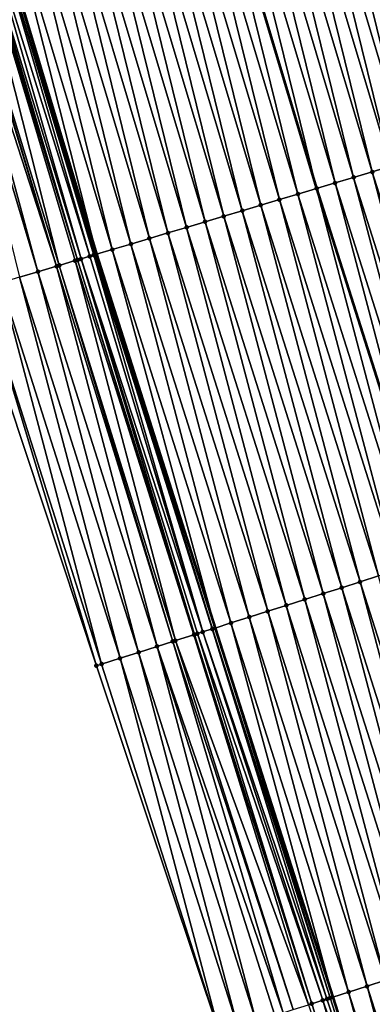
# Model space of a CAD drawing. Header units: feet. Extents: x 2010743 to 2022806, y 818705 to 837694.
# Tile 241 of 256: x 2011732 to 2011750, y 826576 to 826627. Entities that reach past the tile are written whole.
import ezdxf

# ---------------------------------------------------------------- set-up
doc = ezdxf.new("R2010")
doc.units = ezdxf.units.FT
doc.header["$MEASUREMENT"] = 0
for name, color, linetype, lineweight in [('EP_Travel Lane', 172, 'Continuous', 53), ('Road Shots', 141, 'Continuous', 100), ('STRIPING', 60, 'Continuous', 53)]:
    doc.layers.add(name, color=color, linetype=linetype, lineweight=lineweight)
doc.layers.add('I-77-MM17-21_NB-Surface-Border', color=7, linetype='Continuous')
doc.layers.add('I-77-MM17-21_NB-Surface-TIN', color=7, linetype='Continuous')

msp = doc.modelspace()

# ---------------------------------------------------------------- linework, layer by layer
at = {"layer": 'EP_Travel Lane'}
msp.add_polyline3d([(2011696.716, 826749.131, 311.624), (2011702.141, 826729.882, 311.831), (2011707.564, 826710.633, 312.101), (2011712.988, 826691.384, 312.308), (2011718.768, 826672.001, 312.493), (2011724.507, 826652.843, 312.702), (2011730.246, 826633.685, 312.93), (2011735.985, 826614.528, 313.161), (2011742.107, 826595.233, 313.365), (2011748.182, 826576.18, 313.597), (2011754.258, 826557.127, 313.83), (2011760.334, 826538.073, 314.055), (2011766.41, 826519.02, 314.294), (2011772.674, 826499.854, 314.526)], dxfattribs=at)
at = {"layer": 'I-77-MM17-21_NB-Surface-Border', "color": 3, "linetype": 'Continuous', "lineweight": -3}
msp.add_polyline3d([(2011768.52, 826498.476, 314.71), (2011762.13, 826517.657, 314.47), (2011755.304, 826536.472, 314.269), (2011748.96, 826555.44, 314.05), (2011742.334, 826574.318, 313.844), (2011735.986, 826593.285, 313.633), (2011729.566, 826612.608, 313.436), (2011723.656, 826631.714, 313.21), (2011718.265, 826650.976, 312.975), (2011712.882, 826670.24, 312.749), (2011707.506, 826689.841, 312.543), (2011702.587, 826709.233, 312.318), (2011697.639, 826728.616, 312.031), (2011692.26, 826747.877, 311.817)], dxfattribs=at)
at = {"layer": 'I-77-MM17-21_NB-Surface-TIN', "color": 128, "linetype": 'Continuous', "lineweight": -3}
for points in [[(2011755.004, 826620.216, 312.337), (2011750.223, 826639.661, 312.068), (2011749.264, 826639.374, 312.11)], [(2011753.088, 826619.643, 312.42), (2011748.306, 826639.087, 312.147), (2011747.348, 826638.801, 312.19)], [(2011754.046, 826619.93, 312.378), (2011749.264, 826639.374, 312.11), (2011748.306, 826639.087, 312.147)], [(2011753.088, 826619.643, 312.42), (2011754.046, 826619.93, 312.378), (2011748.306, 826639.087, 312.147)], [(2011754.046, 826619.93, 312.378), (2011755.004, 826620.216, 312.337), (2011749.264, 826639.374, 312.11)], [(2011751.172, 826619.07, 312.499), (2011746.39, 826638.514, 312.225), (2011745.432, 826638.228, 312.263)], [(2011752.13, 826619.357, 312.458), (2011747.348, 826638.801, 312.19), (2011746.39, 826638.514, 312.225)], [(2011751.172, 826619.07, 312.499), (2011752.13, 826619.357, 312.458), (2011746.39, 826638.514, 312.225)], [(2011752.13, 826619.357, 312.458), (2011753.088, 826619.643, 312.42), (2011747.348, 826638.801, 312.19)], [(2011750.213, 826618.784, 312.541), (2011745.432, 826638.228, 312.263), (2011744.474, 826637.941, 312.305)], [(2011750.213, 826618.784, 312.541), (2011751.172, 826619.07, 312.499), (2011745.432, 826638.228, 312.263)], [(2011748.297, 826618.211, 312.64), (2011743.516, 826637.654, 312.35), (2011742.558, 826637.368, 312.403)], [(2011749.255, 826618.497, 312.585), (2011744.474, 826637.941, 312.305), (2011743.516, 826637.654, 312.35)], [(2011748.297, 826618.211, 312.64), (2011749.255, 826618.497, 312.585), (2011743.516, 826637.654, 312.35)], [(2011749.255, 826618.497, 312.585), (2011750.213, 826618.784, 312.541), (2011744.474, 826637.941, 312.305)], [(2011746.381, 826617.637, 312.722), (2011741.6, 826637.081, 312.44), (2011740.642, 826636.795, 312.481)], [(2011742.558, 826637.368, 312.403), (2011741.6, 826637.081, 312.44), (2011747.339, 826617.924, 312.677)], [(2011746.381, 826617.637, 312.722), (2011747.339, 826617.924, 312.677), (2011741.6, 826637.081, 312.44)], [(2011748.297, 826618.211, 312.64), (2011742.558, 826637.368, 312.403), (2011747.339, 826617.924, 312.677)], [(2011744.465, 826617.064, 312.802), (2011739.684, 826636.508, 312.521), (2011738.726, 826636.222, 312.562)], [(2011745.423, 826617.351, 312.761), (2011740.642, 826636.795, 312.481), (2011739.684, 826636.508, 312.521)], [(2011744.465, 826617.064, 312.802), (2011745.423, 826617.351, 312.761), (2011739.684, 826636.508, 312.521)], [(2011745.423, 826617.351, 312.761), (2011746.381, 826617.637, 312.722), (2011740.642, 826636.795, 312.481)], [(2011743.507, 826616.778, 312.843), (2011738.726, 826636.222, 312.562), (2011737.768, 826635.935, 312.606)], [(2011743.507, 826616.778, 312.843), (2011744.465, 826617.064, 312.802), (2011738.726, 826636.222, 312.562)], [(2011741.591, 826616.205, 312.92), (2011736.81, 826635.649, 312.645), (2011735.852, 826635.362, 312.684)], [(2011742.549, 826616.491, 312.882), (2011737.768, 826635.935, 312.606), (2011736.81, 826635.649, 312.645)], [(2011741.591, 826616.205, 312.92), (2011742.549, 826616.491, 312.882), (2011736.81, 826635.649, 312.645)], [(2011742.549, 826616.491, 312.882), (2011743.507, 826616.778, 312.843), (2011737.768, 826635.935, 312.606)], [(2011739.675, 826615.631, 312.996), (2011734.894, 826635.075, 312.722), (2011733.936, 826634.789, 312.766)], [(2011740.633, 826615.918, 312.956), (2011735.852, 826635.362, 312.684), (2011734.894, 826635.075, 312.722)], [(2011739.675, 826615.631, 312.996), (2011740.633, 826615.918, 312.956), (2011734.894, 826635.075, 312.722)], [(2011740.633, 826615.918, 312.956), (2011741.591, 826616.205, 312.92), (2011735.852, 826635.362, 312.684)], [(2011737.759, 826615.058, 313.084), (2011732.978, 826634.502, 312.808), (2011732.019, 826634.216, 312.856)], [(2011738.717, 826615.345, 313.041), (2011733.936, 826634.789, 312.766), (2011732.978, 826634.502, 312.808)], [(2011737.759, 826615.058, 313.084), (2011738.717, 826615.345, 313.041), (2011732.978, 826634.502, 312.808)], [(2011738.717, 826615.345, 313.041), (2011739.675, 826615.631, 312.996), (2011733.936, 826634.789, 312.766)], [(2011731.061, 826633.929, 312.898), (2011730.246, 826633.685, 312.93), (2011735.985, 826614.528, 313.161)], [(2011736.801, 826614.772, 313.131), (2011732.019, 826634.216, 312.856), (2011731.061, 826633.929, 312.898)], [(2011736.801, 826614.772, 313.131), (2011731.061, 826633.929, 312.898), (2011735.985, 826614.528, 313.161)], [(2011736.801, 826614.772, 313.131), (2011737.759, 826615.058, 313.084), (2011732.019, 826634.216, 312.856)], [(2011735.01, 826614.236, 313.212), (2011729.284, 826633.398, 312.982), (2011729.145, 826633.356, 312.979)], [(2011735.01, 826614.236, 313.212), (2011729.353, 826633.418, 312.984), (2011729.284, 826633.398, 312.982)], [(2011735.189, 826614.29, 313.214), (2011729.674, 826633.514, 312.971), (2011729.353, 826633.418, 312.984)], [(2011735.01, 826614.236, 313.212), (2011735.189, 826614.29, 313.214), (2011729.353, 826633.418, 312.984)], [(2011735.637, 826614.424, 313.189), (2011730.079, 826633.635, 312.937), (2011729.674, 826633.514, 312.971)], [(2011735.189, 826614.29, 313.214), (2011735.637, 826614.424, 313.189), (2011729.674, 826633.514, 312.971)], [(2011735.843, 826614.485, 313.169), (2011730.103, 826633.643, 312.935), (2011730.079, 826633.635, 312.937)], [(2011735.637, 826614.424, 313.189), (2011735.843, 826614.485, 313.169), (2011730.079, 826633.635, 312.937)], [(2011735.9, 826614.502, 313.164), (2011730.246, 826633.685, 312.93), (2011730.103, 826633.643, 312.935)], [(2011735.843, 826614.485, 313.169), (2011735.9, 826614.502, 313.164), (2011730.103, 826633.643, 312.935)], [(2011735.9, 826614.502, 313.164), (2011735.985, 826614.528, 313.161), (2011730.246, 826633.685, 312.93)], [(2011732.968, 826613.625, 313.297), (2011727.752, 826632.939, 313.047), (2011727.229, 826632.783, 313.072)], [(2011733.926, 826613.912, 313.239), (2011728.129, 826633.052, 313.014), (2011727.752, 826632.939, 313.047)], [(2011732.968, 826613.625, 313.297), (2011733.926, 826613.912, 313.239), (2011727.752, 826632.939, 313.047)], [(2011733.926, 826613.912, 313.239), (2011728.187, 826633.069, 313.01), (2011728.129, 826633.052, 313.014)], [(2011734.068, 826613.954, 313.229), (2011729.145, 826633.356, 312.979), (2011728.187, 826633.069, 313.01)], [(2011733.926, 826613.912, 313.239), (2011734.068, 826613.954, 313.229), (2011728.187, 826633.069, 313.01)], [(2011734.068, 826613.954, 313.229), (2011734.885, 826614.199, 313.211), (2011729.145, 826633.356, 312.979)], [(2011734.885, 826614.199, 313.211), (2011735.01, 826614.236, 313.212), (2011729.145, 826633.356, 312.979)], [(2011732.01, 826613.339, 313.335), (2011732.968, 826613.625, 313.297), (2011727.229, 826632.783, 313.072)], [(2011755.308, 826599.436, 312.778), (2011750.213, 826618.784, 312.541), (2011749.255, 826618.497, 312.585)], [(2011756.261, 826599.739, 312.735), (2011751.172, 826619.07, 312.499), (2011750.213, 826618.784, 312.541)], [(2011755.308, 826599.436, 312.778), (2011756.261, 826599.739, 312.735), (2011750.213, 826618.784, 312.541)], [(2011748.297, 826618.211, 312.64), (2011747.339, 826617.924, 312.677), (2011753.402, 826598.829, 312.878)], [(2011754.355, 826599.133, 312.835), (2011749.255, 826618.497, 312.585), (2011748.297, 826618.211, 312.64)], [(2011754.355, 826599.133, 312.835), (2011748.297, 826618.211, 312.64), (2011753.402, 826598.829, 312.878)], [(2011754.355, 826599.133, 312.835), (2011755.308, 826599.436, 312.778), (2011749.255, 826618.497, 312.585)], [(2011752.449, 826598.526, 312.919), (2011747.339, 826617.924, 312.677), (2011746.381, 826617.637, 312.722)], [(2011752.449, 826598.526, 312.919), (2011753.402, 826598.829, 312.878), (2011747.339, 826617.924, 312.677)], [(2011750.544, 826597.919, 312.998), (2011745.423, 826617.351, 312.761), (2011744.465, 826617.064, 312.802)], [(2011751.496, 826598.223, 312.956), (2011746.381, 826617.637, 312.722), (2011745.423, 826617.351, 312.761)], [(2011750.544, 826597.919, 312.998), (2011751.496, 826598.223, 312.956), (2011745.423, 826617.351, 312.761)], [(2011751.496, 826598.223, 312.956), (2011752.449, 826598.526, 312.919), (2011746.381, 826617.637, 312.722)], [(2011748.638, 826597.313, 313.082), (2011743.507, 826616.778, 312.843), (2011742.549, 826616.491, 312.882)], [(2011749.591, 826597.616, 313.041), (2011744.465, 826617.064, 312.802), (2011743.507, 826616.778, 312.843)], [(2011748.638, 826597.313, 313.082), (2011749.591, 826597.616, 313.041), (2011743.507, 826616.778, 312.843)], [(2011749.591, 826597.616, 313.041), (2011750.544, 826597.919, 312.998), (2011744.465, 826617.064, 312.802)], [(2011746.732, 826596.706, 313.16), (2011741.591, 826616.205, 312.92), (2011740.633, 826615.918, 312.956)], [(2011747.685, 826597.009, 313.121), (2011742.549, 826616.491, 312.882), (2011741.591, 826616.205, 312.92)], [(2011746.732, 826596.706, 313.16), (2011747.685, 826597.009, 313.121), (2011741.591, 826616.205, 312.92)], [(2011747.685, 826597.009, 313.121), (2011748.638, 826597.313, 313.082), (2011742.549, 826616.491, 312.882)], [(2011744.826, 826596.099, 313.247), (2011739.675, 826615.631, 312.996), (2011738.717, 826615.345, 313.041)], [(2011745.779, 826596.402, 313.203), (2011740.633, 826615.918, 312.956), (2011739.675, 826615.631, 312.996)], [(2011744.826, 826596.099, 313.247), (2011745.779, 826596.402, 313.203), (2011739.675, 826615.631, 312.996)], [(2011745.779, 826596.402, 313.203), (2011746.732, 826596.706, 313.16), (2011740.633, 826615.918, 312.956)], [(2011743.873, 826595.796, 313.288), (2011738.717, 826615.345, 313.041), (2011737.759, 826615.058, 313.084)], [(2011743.873, 826595.796, 313.288), (2011744.826, 826596.099, 313.247), (2011738.717, 826615.345, 313.041)], [(2011736.801, 826614.772, 313.131), (2011735.985, 826614.528, 313.161), (2011742.107, 826595.233, 313.365)], [(2011742.92, 826595.492, 313.332), (2011737.759, 826615.058, 313.084), (2011736.801, 826614.772, 313.131)], [(2011742.92, 826595.492, 313.332), (2011736.801, 826614.772, 313.131), (2011742.107, 826595.233, 313.365)], [(2011742.92, 826595.492, 313.332), (2011743.873, 826595.796, 313.288), (2011737.759, 826615.058, 313.084)], [(2011740.062, 826594.582, 313.449), (2011734.885, 826614.199, 313.211), (2011734.068, 826613.954, 313.229)], [(2011741.015, 826594.886, 313.427), (2011735.01, 826614.236, 313.212), (2011734.885, 826614.199, 313.211)], [(2011740.062, 826594.582, 313.449), (2011741.015, 826594.886, 313.427), (2011734.885, 826614.199, 313.211)], [(2011741.037, 826594.893, 313.427), (2011735.189, 826614.29, 313.214), (2011735.01, 826614.236, 313.212)], [(2011741.015, 826594.886, 313.427), (2011741.037, 826594.893, 313.427), (2011735.01, 826614.236, 313.212)], [(2011741.473, 826595.032, 313.414), (2011735.637, 826614.424, 313.189), (2011735.189, 826614.29, 313.214)], [(2011741.037, 826594.893, 313.427), (2011741.195, 826594.943, 313.426), (2011735.189, 826614.29, 313.214)], [(2011741.195, 826594.943, 313.426), (2011741.473, 826595.032, 313.414), (2011735.189, 826614.29, 313.214)], [(2011741.473, 826595.032, 313.414), (2011735.843, 826614.485, 313.169), (2011735.637, 826614.424, 313.189)], [(2011741.962, 826595.187, 313.371), (2011735.9, 826614.502, 313.164), (2011735.843, 826614.485, 313.169)], [(2011741.473, 826595.032, 313.414), (2011741.962, 826595.187, 313.371), (2011735.843, 826614.485, 313.169)], [(2011741.962, 826595.187, 313.371), (2011735.985, 826614.528, 313.161), (2011735.9, 826614.502, 313.164)], [(2011741.968, 826595.189, 313.37), (2011742.107, 826595.233, 313.365), (2011735.985, 826614.528, 313.161)], [(2011741.962, 826595.187, 313.371), (2011741.968, 826595.189, 313.37), (2011735.985, 826614.528, 313.161)], [(2011738.156, 826593.976, 313.541), (2011732.968, 826613.625, 313.297), (2011732.01, 826613.339, 313.335)], [(2011739.109, 826594.279, 313.504), (2011733.926, 826613.912, 313.239), (2011732.968, 826613.625, 313.297)], [(2011738.156, 826593.976, 313.541), (2011739.109, 826594.279, 313.504), (2011732.968, 826613.625, 313.297)], [(2011739.92, 826594.537, 313.458), (2011734.068, 826613.954, 313.229), (2011733.926, 826613.912, 313.239)], [(2011739.109, 826594.279, 313.504), (2011739.92, 826594.537, 313.458), (2011733.926, 826613.912, 313.239)], [(2011739.92, 826594.537, 313.458), (2011740.062, 826594.582, 313.449), (2011734.068, 826613.954, 313.229)], [(2011737.203, 826593.672, 313.582), (2011732.01, 826613.339, 313.335), (2011731.052, 826613.052, 313.375)], [(2011737.203, 826593.672, 313.582), (2011738.156, 826593.976, 313.541), (2011732.01, 826613.339, 313.335)], [(2011735.986, 826593.285, 313.633), (2011730.094, 826612.766, 313.413), (2011729.566, 826612.608, 313.436)], [(2011736.25, 826593.369, 313.623), (2011731.052, 826613.052, 313.375), (2011730.094, 826612.766, 313.413)], [(2011736.25, 826593.369, 313.623), (2011730.094, 826612.766, 313.413), (2011735.986, 826593.285, 313.633)], [(2011736.25, 826593.369, 313.623), (2011737.203, 826593.672, 313.582), (2011731.052, 826613.052, 313.375)], [(2011755.666, 826578.563, 313.275), (2011750.544, 826597.919, 312.998), (2011749.591, 826597.616, 313.041)], [(2011753.761, 826577.956, 313.355), (2011748.638, 826597.313, 313.082), (2011747.685, 826597.009, 313.121)], [(2011754.713, 826578.259, 313.316), (2011749.591, 826597.616, 313.041), (2011748.638, 826597.313, 313.082)], [(2011753.761, 826577.956, 313.355), (2011754.713, 826578.259, 313.316), (2011748.638, 826597.313, 313.082)], [(2011754.713, 826578.259, 313.316), (2011755.666, 826578.563, 313.275), (2011749.591, 826597.616, 313.041)], [(2011752.808, 826577.652, 313.393), (2011747.685, 826597.009, 313.121), (2011746.732, 826596.706, 313.16)], [(2011752.808, 826577.652, 313.393), (2011753.761, 826577.956, 313.355), (2011747.685, 826597.009, 313.121)], [(2011750.902, 826577.046, 313.48), (2011745.779, 826596.402, 313.203), (2011744.826, 826596.099, 313.247)], [(2011751.855, 826577.349, 313.434), (2011746.732, 826596.706, 313.16), (2011745.779, 826596.402, 313.203)], [(2011750.902, 826577.046, 313.48), (2011751.855, 826577.349, 313.434), (2011745.779, 826596.402, 313.203)], [(2011751.855, 826577.349, 313.434), (2011752.808, 826577.652, 313.393), (2011746.732, 826596.706, 313.16)], [(2011748.996, 826576.439, 313.565), (2011743.873, 826595.796, 313.288), (2011742.92, 826595.492, 313.332)], [(2011749.949, 826576.742, 313.524), (2011744.826, 826596.099, 313.247), (2011743.873, 826595.796, 313.288)], [(2011748.996, 826576.439, 313.565), (2011749.949, 826576.742, 313.524), (2011743.873, 826595.796, 313.288)], [(2011749.949, 826576.742, 313.524), (2011750.902, 826577.046, 313.48), (2011744.826, 826596.099, 313.247)], [(2011742.92, 826595.492, 313.332), (2011742.107, 826595.233, 313.365), (2011748.182, 826576.18, 313.597)], [(2011748.996, 826576.439, 313.565), (2011742.92, 826595.492, 313.332), (2011748.182, 826576.18, 313.597)], [(2011746.92, 826575.778, 313.669), (2011741.015, 826594.886, 313.427), (2011740.062, 826594.582, 313.449)], [(2011747.09, 826575.833, 313.666), (2011741.037, 826594.893, 313.427), (2011741.015, 826594.886, 313.427)], [(2011746.92, 826575.778, 313.669), (2011747.09, 826575.833, 313.666), (2011741.015, 826594.886, 313.427)], [(2011747.09, 826575.833, 313.666), (2011741.195, 826594.943, 313.426), (2011741.037, 826594.893, 313.427)], [(2011747.659, 826576.013, 313.63), (2011741.473, 826595.032, 313.414), (2011741.195, 826594.943, 313.426)], [(2011747.09, 826575.833, 313.666), (2011747.659, 826576.013, 313.63), (2011741.195, 826594.943, 313.426)], [(2011747.88, 826576.084, 313.612), (2011741.962, 826595.187, 313.371), (2011741.473, 826595.032, 313.414)], [(2011747.659, 826576.013, 313.63), (2011747.88, 826576.084, 313.612), (2011741.473, 826595.032, 313.414)], [(2011748.043, 826576.136, 313.603), (2011741.968, 826595.189, 313.37), (2011741.962, 826595.187, 313.371)], [(2011747.88, 826576.084, 313.612), (2011748.043, 826576.136, 313.603), (2011741.962, 826595.187, 313.371)], [(2011748.043, 826576.136, 313.603), (2011742.107, 826595.233, 313.365), (2011741.968, 826595.189, 313.37)], [(2011748.043, 826576.136, 313.603), (2011748.182, 826576.18, 313.597), (2011742.107, 826595.233, 313.365)], [(2011744.232, 826574.922, 313.769), (2011739.109, 826594.279, 313.504), (2011738.156, 826593.976, 313.541)], [(2011745.625, 826575.366, 313.711), (2011739.92, 826594.537, 313.458), (2011739.109, 826594.279, 313.504)], [(2011745.185, 826575.226, 313.735), (2011745.625, 826575.366, 313.711), (2011739.109, 826594.279, 313.504)], [(2011744.232, 826574.922, 313.769), (2011745.185, 826575.226, 313.735), (2011739.109, 826594.279, 313.504)], [(2011746.138, 826575.529, 313.687), (2011740.062, 826594.582, 313.449), (2011739.92, 826594.537, 313.458)], [(2011745.625, 826575.366, 313.711), (2011746.138, 826575.529, 313.687), (2011739.92, 826594.537, 313.458)], [(2011746.138, 826575.529, 313.687), (2011746.92, 826575.778, 313.669), (2011740.062, 826594.582, 313.449)], [(2011743.279, 826574.619, 313.805), (2011738.156, 826593.976, 313.541), (2011737.203, 826593.672, 313.582)], [(2011743.279, 826574.619, 313.805), (2011744.232, 826574.922, 313.769), (2011738.156, 826593.976, 313.541)], [(2011742.334, 826574.318, 313.844), (2011736.25, 826593.369, 313.623), (2011735.986, 826593.285, 313.633)], [(2011742.334, 826574.318, 313.844), (2011737.203, 826593.672, 313.582), (2011736.25, 826593.369, 313.623)], [(2011743.279, 826574.619, 313.805), (2011737.203, 826593.672, 313.582), (2011742.334, 826574.318, 313.844)], [(2011756.025, 826557.689, 313.757), (2011750.902, 826577.046, 313.48), (2011749.949, 826576.742, 313.524)], [(2011755.072, 826557.386, 313.795), (2011749.949, 826576.742, 313.524), (2011748.996, 826576.439, 313.565)], [(2011755.072, 826557.386, 313.795), (2011756.025, 826557.689, 313.757), (2011749.949, 826576.742, 313.524)], [(2011753.166, 826556.779, 313.882), (2011747.659, 826576.013, 313.63), (2011747.09, 826575.833, 313.666)], [(2011754.119, 826557.082, 313.836), (2011747.88, 826576.084, 313.612), (2011747.659, 826576.013, 313.63)], [(2011753.166, 826556.779, 313.882), (2011754.119, 826557.082, 313.836), (2011747.659, 826576.013, 313.63)], [(2011754.119, 826557.082, 313.836), (2011748.043, 826576.136, 313.603), (2011747.88, 826576.084, 313.612)], [(2011754.119, 826557.082, 313.836), (2011748.182, 826576.18, 313.597), (2011748.043, 826576.136, 313.603)], [(2011748.996, 826576.439, 313.565), (2011748.182, 826576.18, 313.597), (2011754.258, 826557.127, 313.83)], [(2011754.119, 826557.082, 313.836), (2011754.258, 826557.127, 313.83), (2011748.182, 826576.18, 313.597)], [(2011755.072, 826557.386, 313.795), (2011748.996, 826576.439, 313.565), (2011754.258, 826557.127, 313.83)], [(2011753.166, 826556.779, 313.882), (2011747.09, 826575.833, 313.666), (2011746.92, 826575.778, 313.669)]]:
    msp.add_3dface(points, dxfattribs=at)
at = {"layer": 'Road Shots', "lineweight": 100}
for p in [(2011750.213, 826618.784, 312.541), (2011748.297, 826618.211, 312.64), (2011749.255, 826618.497, 312.585), (2011747.339, 826617.924, 312.677), (2011745.423, 826617.351, 312.761), (2011746.381, 826617.637, 312.722), (2011743.507, 826616.778, 312.843), (2011744.465, 826617.064, 312.802), (2011741.591, 826616.205, 312.92), (2011742.549, 826616.491, 312.882), (2011739.675, 826615.631, 312.996), (2011740.633, 826615.918, 312.956), (2011738.717, 826615.345, 313.041), (2011736.801, 826614.772, 313.131), (2011737.759, 826615.058, 313.084), (2011734.885, 826614.199, 313.211), (2011735.01, 826614.236, 313.212), (2011735.189, 826614.29, 313.214), (2011735.637, 826614.424, 313.189), (2011735.843, 826614.485, 313.169), (2011735.9, 826614.502, 313.164), (2011732.968, 826613.625, 313.297), (2011733.926, 826613.912, 313.239), (2011734.068, 826613.954, 313.229), (2011748.638, 826597.313, 313.082), (2011749.591, 826597.616, 313.041), (2011747.685, 826597.009, 313.121), (2011745.779, 826596.402, 313.203), (2011746.732, 826596.706, 313.16), (2011743.873, 826595.796, 313.288), (2011744.826, 826596.099, 313.247), (2011742.92, 826595.492, 313.332), (2011741.015, 826594.886, 313.427), (2011741.037, 826594.893, 313.427), (2011741.195, 826594.943, 313.426), (2011741.473, 826595.032, 313.414), (2011741.962, 826595.187, 313.371), (2011741.968, 826595.189, 313.37), (2011739.109, 826594.279, 313.504), (2011739.92, 826594.537, 313.458), (2011740.062, 826594.582, 313.449), (2011738.156, 826593.976, 313.541), (2011735.986, 826593.285, 313.633), (2011736.25, 826593.369, 313.623), (2011737.203, 826593.672, 313.582), (2011749.949, 826576.742, 313.524), (2011747.659, 826576.013, 313.63), (2011747.88, 826576.084, 313.612), (2011748.043, 826576.136, 313.603), (2011748.996, 826576.439, 313.565), (2011747.09, 826575.833, 313.666)]:
    msp.add_point(p, dxfattribs=at)
at = {"layer": 'STRIPING'}
msp.add_polyline3d([(2011708.127, 826752.341, 311.159), (2011713.551, 826733.092, 311.356), (2011718.975, 826713.843, 311.631), (2011724.399, 826694.594, 311.841), (2011730.121, 826675.397, 312.039), (2011735.861, 826656.239, 312.222), (2011741.6, 826637.081, 312.44), (2011747.339, 826617.924, 312.677), (2011753.402, 826598.829, 312.878), (2011759.478, 826579.776, 313.104), (2011765.554, 826560.723, 313.349), (2011771.629, 826541.669, 313.581), (2011777.705, 826522.616, 313.815), (2011783.925, 826503.585, 314.059)], dxfattribs=at)

doc.saveas('drawing.dxf')
